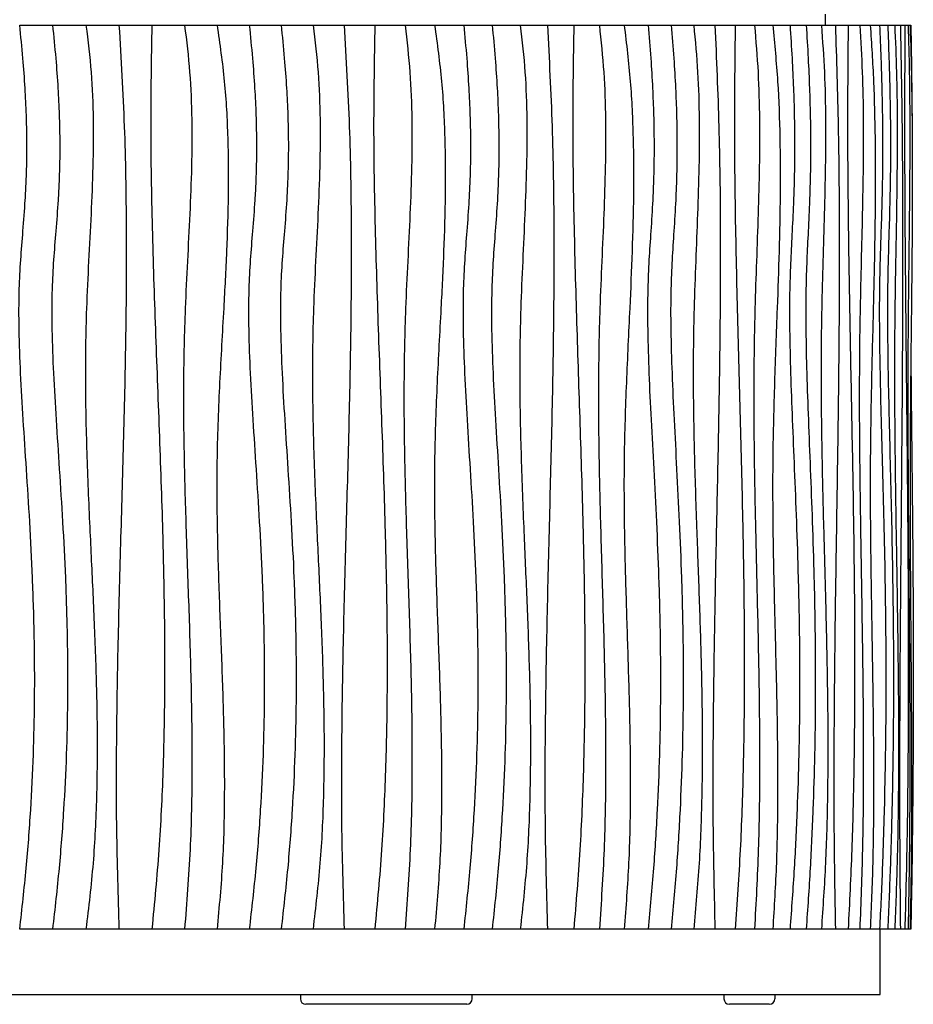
# Model space of a CAD drawing. Header units: millimetres. Extents: x 5 to 415, y 5 to 292.
# Tile 32 of 79: x 180 to 205, y 115 to 142. Entities that reach past the tile are written whole.
import ezdxf

# ---------------------------------------------------------------- set-up
doc = ezdxf.new("R2010")
doc.units = ezdxf.units.MM

msp = doc.modelspace()

# ---------------------------------------------------------------- linework, layer by layer
at = {"color": 7, "linetype": 'Continuous', "lineweight": 25}
for p, q in [((202.28, 142.306), (202.28, 142.606)), ((180.096, 142.306), (180.993, 142.306)), ((181.005, 142.306), (181.914, 142.306)), ((181.923, 142.306), (182.823, 142.306)), ((182.828, 142.306), (183.729, 142.306)), ((183.73, 142.306), (184.63, 142.306)), ((184.63, 142.306), (185.524, 142.306)), ((185.524, 142.306), (186.411, 142.306)), ((186.411, 142.306), (187.29, 142.306)), ((187.29, 142.306), (188.167, 142.306)), ((188.167, 142.306), (189.024, 142.306)), ((189.024, 142.306), (189.869, 142.306)), ((189.869, 142.306), (190.701, 142.306)), ((190.701, 142.306), (191.517, 142.306)), ((191.517, 142.306), (192.318, 142.306)), ((192.318, 142.306), (193.102, 142.306)), ((193.102, 142.306), (193.876, 142.306)), ((193.876, 142.306), (194.623, 142.306)), ((194.623, 142.306), (195.35, 142.306)), ((195.35, 142.306), (196.055, 142.306)), ((196.055, 142.306), (196.738, 142.306)), ((196.738, 142.306), (197.399, 142.306)), ((197.399, 142.306), (198.035, 142.306)), ((198.035, 142.306), (198.652, 142.306)), ((198.652, 142.306), (199.238, 142.306)), ((199.238, 142.306), (199.796, 142.306)), ((199.796, 142.306), (200.328, 142.306)), ((200.328, 142.306), (200.831, 142.306)), ((200.831, 142.306), (201.306, 142.306)), ((201.306, 142.306), (201.751, 142.306)), ((201.751, 142.306), (202.17, 142.306)), ((202.17, 142.306), (202.554, 142.306)), ((202.554, 142.306), (202.907, 142.306)), ((202.907, 142.306), (203.228, 142.306)), ((203.228, 142.306), (203.517, 142.306)), ((203.517, 142.306), (203.774, 142.306)), ((203.774, 142.306), (203.998, 142.306)), ((203.998, 142.306), (204.19, 142.306)), ((204.19, 142.306), (204.346, 142.306)), ((204.346, 142.306), (204.469, 142.306)), ((204.469, 142.306), (204.558, 142.306)), ((204.558, 142.306), (204.613, 142.306)), ((204.613, 142.306), (204.634, 142.306)), ((180.993, 117.406), (180.096, 117.406)), ((181.914, 117.406), (181.005, 117.406)), ((182.823, 117.406), (181.923, 117.406)), ((183.729, 117.406), (182.828, 117.406)), ((184.63, 117.406), (183.73, 117.406)), ((185.524, 117.406), (184.63, 117.406)), ((186.411, 117.406), (185.524, 117.406)), ((187.29, 117.406), (186.411, 117.406)), ((188.167, 117.406), (187.29, 117.406)), ((189.024, 117.406), (188.167, 117.406)), ((189.869, 117.406), (189.024, 117.406)), ((190.701, 117.406), (189.869, 117.406)), ((191.517, 117.406), (190.701, 117.406)), ((192.318, 117.406), (191.517, 117.406)), ((193.102, 117.406), (192.318, 117.406)), ((193.876, 117.406), (193.102, 117.406)), ((194.623, 117.406), (193.876, 117.406)), ((195.35, 117.406), (194.623, 117.406)), ((196.055, 117.406), (195.35, 117.406)), ((196.738, 117.406), (196.055, 117.406)), ((197.399, 117.406), (196.738, 117.406)), ((198.035, 117.406), (197.399, 117.406)), ((198.652, 117.406), (198.035, 117.406)), ((199.238, 117.406), (198.652, 117.406)), ((199.796, 117.406), (199.238, 117.406)), ((200.328, 117.406), (199.796, 117.406)), ((200.831, 117.406), (200.328, 117.406)), ((201.306, 117.406), (200.831, 117.406)), ((201.751, 117.406), (201.306, 117.406)), ((202.17, 117.406), (201.751, 117.406)), ((202.554, 117.406), (202.17, 117.406)), ((202.907, 117.406), (202.554, 117.406)), ((203.228, 117.406), (202.907, 117.406)), ((203.517, 117.406), (203.228, 117.406)), ((203.774, 117.406), (203.517, 117.406)), ((203.998, 117.406), (203.774, 117.406)), ((203.786, 115.606), (203.786, 117.406)), ((204.19, 117.406), (203.998, 117.406)), ((204.346, 117.406), (204.19, 117.406)), ((204.469, 117.406), (204.346, 117.406)), ((204.558, 117.406), (204.469, 117.406)), ((204.613, 117.406), (204.558, 117.406)), ((204.634, 117.406), (204.613, 117.406)), ((156.586, 115.606), (203.786, 115.606)), ((187.819, 115.606), (187.819, 115.486)), ((192.553, 115.486), (192.553, 115.606)), ((199.486, 115.606), (199.486, 115.486)), ((200.886, 115.606), (200.886, 115.486)), ((188.794, 115.336), (187.969, 115.336)), ((192.128, 115.336), (188.794, 115.336)), ((192.403, 115.336), (192.128, 115.336)), ((200.736, 115.336), (199.636, 115.336))]:
    msp.add_line(p, q, dxfattribs=at)
for centre, start, end in [((187.969, 115.486), 180, 270), ((192.403, 115.486), 270, 0), ((199.636, 115.486), 180, 270), ((200.736, 115.486), 270, 0)]:
    msp.add_arc(centre, 0.15, start, end, dxfattribs=at)
for points, knots in [([(180.08, 142.306), (180.111, 142.002), (180.169, 141.424), (180.228, 140.598), (180.264, 139.854), (180.279, 139.181), (180.277, 138.571), (180.26, 138.014), (180.227, 137.374), (180.172, 136.654), (180.104, 135.839), (180.057, 134.932), (180.058, 133.89), (180.102, 132.689), (180.177, 131.41), (180.268, 130.047), (180.36, 128.594), (180.438, 127.045), (180.489, 125.395), (180.497, 123.775), (180.462, 122.194), (180.387, 120.664), (180.266, 119.058), (180.143, 117.966), (180.08, 117.406)], [0, 0, 0, 0, 0.0367776, 0.0698355, 0.0995807, 0.1264174, 0.1507455, 0.1729586, 0.1934435, 0.2277612, 0.2598169, 0.2918548, 0.3369819, 0.3850726, 0.4363743, 0.4910896, 0.5494043, 0.611509, 0.6776136, 0.7479588, 0.8063853, 0.8677528, 0.9322295, 1, 1, 1, 1]), ([(180.993, 142.306), (181.024, 142.002), (181.082, 141.424), (181.142, 140.598), (181.178, 139.854), (181.193, 139.181), (181.191, 138.571), (181.174, 138.014), (181.141, 137.374), (181.086, 136.654), (181.017, 135.839), (180.969, 134.932), (180.971, 133.89), (181.015, 132.689), (181.091, 131.41), (181.182, 130.047), (181.274, 128.594), (181.353, 127.045), (181.404, 125.395), (181.412, 123.775), (181.377, 122.194), (181.301, 120.664), (181.18, 119.058), (181.056, 117.966), (180.993, 117.406)], [0, 0, 0, 0, 0.036778, 0.069835, 0.099581, 0.126417, 0.150745, 0.172959, 0.193444, 0.227761, 0.259817, 0.291855, 0.336982, 0.385073, 0.436374, 0.49109, 0.549404, 0.611509, 0.677614, 0.747959, 0.806385, 0.867753, 0.93223, 1, 1, 1, 1]), ([(181.914, 142.306), (181.968, 141.873), (182.075, 141.01), (182.12, 139.707), (182.108, 138.405), (182.055, 137.104), (181.985, 135.803), (181.91, 134.253), (181.885, 132.452), (181.933, 130.402), (182.018, 128.427), (182.111, 126.524), (182.187, 124.697), (182.23, 122.87), (182.214, 121.045), (182.13, 119.22), (181.986, 118.011), (181.914, 117.406)], [0, 0, 0, 0, 0.0524314, 0.1046165, 0.1567784, 0.2090007, 0.2612785, 0.3135711, 0.3957307, 0.477948, 0.5602295, 0.6336943, 0.7070915, 0.7803746, 0.8535463, 0.9266898, 1, 1, 1, 1]), ([(182.823, 142.306), (182.878, 141.377), (182.988, 139.52), (183.031, 136.73), (183.016, 133.942), (182.955, 131.153), (182.874, 128.381), (182.797, 125.625), (182.747, 122.885), (182.738, 120.145), (182.795, 118.319), (182.823, 117.406)], [0, 0, 0, 0, 0.112064, 0.224016, 0.335965, 0.447949, 0.559964, 0.669984, 0.779986, 0.889975, 1, 1, 1, 1]), ([(183.729, 142.306), (183.712, 141.376), (183.679, 139.516), (183.732, 136.725), (183.822, 133.933), (183.932, 131.141), (184.023, 128.549), (184.075, 126.157), (184.086, 123.966), (184.042, 121.776), (183.938, 119.587), (183.799, 118.133), (183.729, 117.406)], [0, 0, 0, 0, 0.111934, 0.223961, 0.336079, 0.44823, 0.560338, 0.648348, 0.736281, 0.824152, 0.912022, 1, 1, 1, 1]), ([(184.63, 142.306), (184.683, 141.873), (184.788, 141.01), (184.835, 139.707), (184.827, 138.406), (184.776, 137.105), (184.707, 135.804), (184.629, 134.255), (184.589, 132.457), (184.61, 130.41), (184.671, 128.315), (184.749, 126.172), (184.817, 123.98), (184.841, 121.788), (184.803, 119.594), (184.687, 118.136), (184.63, 117.406)], [0, 0, 0, 0, 0.052421, 0.104622, 0.156803, 0.209041, 0.261328, 0.313621, 0.395738, 0.477846, 0.559985, 0.648008, 0.736005, 0.823955, 0.9119, 1, 1, 1, 1]), ([(185.524, 142.306), (185.598, 141.79), (185.747, 140.76), (185.829, 139.2), (185.839, 137.639), (185.79, 136.076), (185.7, 134.351), (185.589, 132.463), (185.508, 130.412), (185.521, 128.435), (185.581, 126.534), (185.654, 124.707), (185.715, 122.882), (185.734, 121.056), (185.693, 119.228), (185.581, 118.014), (185.524, 117.406)], [0, 0, 0, 0, 0.062695, 0.125195, 0.187748, 0.250452, 0.313296, 0.39568, 0.477991, 0.560181, 0.633534, 0.70686, 0.780132, 0.853345, 0.92657, 1, 1, 1, 1]), ([(186.411, 142.306), (186.442, 142.002), (186.501, 141.424), (186.561, 140.598), (186.597, 139.854), (186.612, 139.181), (186.61, 138.571), (186.593, 138.014), (186.56, 137.374), (186.504, 136.654), (186.435, 135.839), (186.388, 134.932), (186.389, 133.89), (186.434, 132.689), (186.51, 131.41), (186.601, 130.047), (186.693, 128.594), (186.772, 127.045), (186.823, 125.395), (186.831, 123.775), (186.796, 122.194), (186.721, 120.664), (186.599, 119.058), (186.475, 117.966), (186.411, 117.406)], [0, 0, 0, 0, 0.0367776, 0.0698355, 0.0995807, 0.1264174, 0.1507455, 0.1729586, 0.1934435, 0.2277612, 0.2598169, 0.2918548, 0.3369819, 0.3850726, 0.4363743, 0.4910896, 0.5494043, 0.611509, 0.6776136, 0.7479588, 0.8063853, 0.8677528, 0.9322295, 1, 1, 1, 1]), ([(187.29, 142.306), (187.32, 142.002), (187.379, 141.424), (187.438, 140.598), (187.475, 139.854), (187.49, 139.181), (187.487, 138.571), (187.471, 138.014), (187.438, 137.374), (187.382, 136.654), (187.314, 135.839), (187.266, 134.932), (187.268, 133.89), (187.312, 132.689), (187.388, 131.41), (187.478, 130.047), (187.57, 128.594), (187.649, 127.045), (187.7, 125.395), (187.708, 123.775), (187.673, 122.194), (187.598, 120.664), (187.477, 119.058), (187.353, 117.966), (187.29, 117.406)], [0, 0, 0, 0, 0.0367776, 0.0698355, 0.0995807, 0.1264174, 0.1507455, 0.1729586, 0.1934435, 0.2277612, 0.2598169, 0.2918548, 0.3369819, 0.3850726, 0.4363743, 0.4910896, 0.5494043, 0.611509, 0.6776136, 0.7479588, 0.8063853, 0.8677528, 0.9322295, 1, 1, 1, 1]), ([(188.167, 142.306), (188.22, 141.873), (188.326, 141.01), (188.37, 139.707), (188.359, 138.405), (188.306, 137.104), (188.238, 135.803), (188.163, 134.253), (188.139, 132.452), (188.186, 130.402), (188.27, 128.427), (188.362, 126.524), (188.437, 124.697), (188.479, 122.87), (188.464, 121.045), (188.38, 119.22), (188.238, 118.011), (188.167, 117.406)], [0, 0, 0, 0, 0.0524314, 0.1046165, 0.1567784, 0.2090007, 0.2612785, 0.3135711, 0.3957307, 0.477948, 0.5602295, 0.6336943, 0.7070915, 0.7803746, 0.8535463, 0.9266898, 1, 1, 1, 1]), ([(189.024, 142.306), (189.078, 141.377), (189.185, 139.52), (189.228, 136.73), (189.213, 133.942), (189.153, 131.153), (189.074, 128.381), (188.998, 125.625), (188.95, 122.885), (188.941, 120.145), (188.996, 118.319), (189.024, 117.406)], [0, 0, 0, 0, 0.112064, 0.224016, 0.335965, 0.447949, 0.559964, 0.669984, 0.779986, 0.889975, 1, 1, 1, 1]), ([(189.869, 142.306), (189.853, 141.376), (189.821, 139.516), (189.872, 136.725), (189.96, 133.933), (190.066, 131.141), (190.154, 128.549), (190.205, 126.157), (190.215, 123.966), (190.172, 121.776), (190.072, 119.587), (189.937, 118.133), (189.869, 117.406)], [0, 0, 0, 0, 0.111934, 0.223961, 0.336079, 0.44823, 0.560338, 0.648348, 0.736281, 0.824152, 0.912022, 1, 1, 1, 1]), ([(190.701, 142.306), (190.751, 141.873), (190.853, 141.01), (190.898, 139.707), (190.89, 138.406), (190.841, 137.105), (190.775, 135.804), (190.7, 134.255), (190.662, 132.457), (190.682, 130.41), (190.74, 128.315), (190.815, 126.172), (190.88, 123.98), (190.903, 121.788), (190.866, 119.594), (190.756, 118.136), (190.701, 117.406)], [0, 0, 0, 0, 0.052421, 0.104622, 0.156803, 0.209041, 0.261328, 0.313621, 0.395738, 0.477846, 0.559985, 0.648008, 0.736005, 0.823955, 0.9119, 1, 1, 1, 1]), ([(191.517, 142.306), (191.588, 141.79), (191.729, 140.76), (191.807, 139.2), (191.817, 137.639), (191.77, 136.076), (191.684, 134.351), (191.579, 132.463), (191.502, 130.412), (191.514, 128.435), (191.571, 126.534), (191.641, 124.707), (191.699, 122.882), (191.717, 121.056), (191.678, 119.228), (191.571, 118.014), (191.517, 117.406)], [0, 0, 0, 0, 0.062695, 0.125195, 0.187748, 0.250452, 0.313296, 0.39568, 0.477991, 0.560181, 0.633534, 0.70686, 0.780132, 0.853345, 0.92657, 1, 1, 1, 1]), ([(192.318, 142.306), (192.347, 142.002), (192.402, 141.424), (192.459, 140.598), (192.493, 139.854), (192.507, 139.181), (192.505, 138.571), (192.489, 138.014), (192.458, 137.374), (192.406, 136.654), (192.341, 135.839), (192.296, 134.932), (192.297, 133.89), (192.34, 132.689), (192.411, 131.41), (192.496, 130.047), (192.583, 128.594), (192.658, 127.045), (192.706, 125.395), (192.713, 123.775), (192.68, 122.194), (192.609, 120.664), (192.495, 119.058), (192.378, 117.966), (192.318, 117.406)], [0, 0, 0, 0, 0.0367776, 0.0698355, 0.0995807, 0.1264174, 0.1507455, 0.1729586, 0.1934435, 0.2277612, 0.2598169, 0.2918548, 0.3369819, 0.3850726, 0.4363743, 0.4910896, 0.5494043, 0.611509, 0.6776136, 0.7479588, 0.8063853, 0.8677528, 0.9322295, 1, 1, 1, 1]), ([(193.102, 142.306), (193.131, 142.002), (193.185, 141.424), (193.241, 140.598), (193.274, 139.854), (193.288, 139.181), (193.286, 138.571), (193.271, 138.014), (193.24, 137.374), (193.189, 136.654), (193.125, 135.839), (193.081, 134.932), (193.082, 133.89), (193.123, 132.689), (193.193, 131.41), (193.278, 130.047), (193.364, 128.594), (193.437, 127.045), (193.484, 125.395), (193.492, 123.775), (193.459, 122.194), (193.389, 120.664), (193.276, 119.058), (193.161, 117.966), (193.102, 117.406)], [0, 0, 0, 0, 0.036778, 0.069835, 0.099581, 0.126417, 0.150745, 0.172959, 0.193444, 0.227761, 0.259817, 0.291855, 0.336982, 0.385073, 0.436374, 0.49109, 0.549404, 0.611509, 0.677614, 0.747959, 0.806385, 0.867753, 0.93223, 1, 1, 1, 1]), ([(193.876, 142.306), (193.925, 141.873), (194.023, 141.01), (194.063, 139.707), (194.053, 138.405), (194.004, 137.104), (193.941, 135.803), (193.873, 134.253), (193.85, 132.452), (193.894, 130.402), (193.971, 128.427), (194.055, 126.524), (194.125, 124.697), (194.163, 122.87), (194.149, 121.045), (194.072, 119.22), (193.942, 118.011), (193.876, 117.406)], [0, 0, 0, 0, 0.0524314, 0.1046165, 0.1567784, 0.2090007, 0.2612785, 0.3135711, 0.3957307, 0.477948, 0.5602295, 0.6336943, 0.7070915, 0.7803746, 0.8535463, 0.9266898, 1, 1, 1, 1]), ([(194.623, 142.306), (194.672, 141.377), (194.769, 139.52), (194.808, 136.73), (194.794, 133.942), (194.74, 131.153), (194.668, 128.381), (194.599, 125.625), (194.555, 122.885), (194.547, 120.145), (194.598, 118.319), (194.623, 117.406)], [0, 0, 0, 0, 0.112064, 0.224016, 0.335965, 0.447949, 0.559964, 0.669984, 0.779986, 0.889975, 1, 1, 1, 1]), ([(195.35, 142.306), (195.335, 141.376), (195.306, 139.516), (195.352, 136.725), (195.431, 133.933), (195.526, 131.141), (195.605, 128.549), (195.652, 126.157), (195.661, 123.966), (195.622, 121.776), (195.532, 119.587), (195.41, 118.133), (195.35, 117.406)], [0, 0, 0, 0, 0.111934, 0.223961, 0.336079, 0.44823, 0.560338, 0.648348, 0.736281, 0.824152, 0.912022, 1, 1, 1, 1]), ([(196.055, 142.306), (196.1, 141.873), (196.19, 141.01), (196.23, 139.707), (196.223, 138.406), (196.18, 137.105), (196.121, 135.804), (196.054, 134.255), (196.02, 132.457), (196.038, 130.41), (196.09, 128.315), (196.156, 126.172), (196.214, 123.98), (196.235, 121.788), (196.202, 119.594), (196.104, 118.136), (196.055, 117.406)], [0, 0, 0, 0, 0.052421, 0.104622, 0.156803, 0.209041, 0.261328, 0.313621, 0.395738, 0.477846, 0.559985, 0.648008, 0.736005, 0.823955, 0.9119, 1, 1, 1, 1]), ([(196.738, 142.306), (196.8, 141.79), (196.924, 140.76), (196.993, 139.2), (197.001, 137.639), (196.96, 136.076), (196.885, 134.351), (196.792, 132.463), (196.725, 130.412), (196.736, 128.435), (196.786, 126.534), (196.847, 124.707), (196.898, 122.882), (196.913, 121.056), (196.879, 119.228), (196.785, 118.014), (196.738, 117.406)], [0, 0, 0, 0, 0.062695, 0.125195, 0.187748, 0.250452, 0.313296, 0.39568, 0.477991, 0.560181, 0.633534, 0.70686, 0.780132, 0.853345, 0.92657, 1, 1, 1, 1]), ([(197.399, 142.306), (197.424, 142.002), (197.472, 141.424), (197.52, 140.598), (197.55, 139.854), (197.562, 139.181), (197.56, 138.571), (197.547, 138.014), (197.52, 137.374), (197.474, 136.654), (197.418, 135.839), (197.379, 134.932), (197.38, 133.89), (197.417, 132.689), (197.479, 131.41), (197.553, 130.047), (197.629, 128.594), (197.693, 127.045), (197.735, 125.395), (197.741, 123.775), (197.713, 122.194), (197.651, 120.664), (197.552, 119.058), (197.45, 117.966), (197.399, 117.406)], [0, 0, 0, 0, 0.0367776, 0.0698355, 0.0995807, 0.1264174, 0.1507455, 0.1729586, 0.1934435, 0.2277612, 0.2598169, 0.2918548, 0.3369819, 0.3850726, 0.4363743, 0.4910896, 0.5494043, 0.611509, 0.6776136, 0.7479588, 0.8063853, 0.8677528, 0.9322295, 1, 1, 1, 1]), ([(198.035, 142.306), (198.059, 142.002), (198.106, 141.424), (198.153, 140.598), (198.182, 139.854), (198.194, 139.181), (198.192, 138.571), (198.179, 138.014), (198.153, 137.374), (198.109, 136.654), (198.054, 135.839), (198.016, 134.932), (198.017, 133.89), (198.053, 132.689), (198.113, 131.41), (198.185, 130.047), (198.259, 128.594), (198.321, 127.045), (198.362, 125.395), (198.368, 123.775), (198.34, 122.194), (198.28, 120.664), (198.184, 119.058), (198.085, 117.966), (198.035, 117.406)], [0, 0, 0, 0, 0.0367776, 0.0698355, 0.0995807, 0.1264174, 0.1507455, 0.1729586, 0.1934435, 0.2277612, 0.2598169, 0.2918548, 0.3369819, 0.3850726, 0.4363743, 0.4910896, 0.5494043, 0.611509, 0.6776136, 0.7479588, 0.8063853, 0.8677528, 0.9322295, 1, 1, 1, 1]), ([(198.652, 142.306), (198.694, 141.873), (198.776, 141.01), (198.81, 139.707), (198.802, 138.405), (198.76, 137.104), (198.707, 135.803), (198.649, 134.253), (198.63, 132.452), (198.667, 130.402), (198.733, 128.427), (198.804, 126.524), (198.862, 124.697), (198.895, 122.87), (198.883, 121.045), (198.818, 119.22), (198.708, 118.011), (198.652, 117.406)], [0, 0, 0, 0, 0.052431, 0.104616, 0.156778, 0.209001, 0.261279, 0.313571, 0.395731, 0.477948, 0.56023, 0.633694, 0.707091, 0.780375, 0.853546, 0.92669, 1, 1, 1, 1]), ([(199.238, 142.306), (199.278, 141.377), (199.36, 139.52), (199.392, 136.73), (199.381, 133.942), (199.335, 131.153), (199.275, 128.381), (199.218, 125.625), (199.181, 122.885), (199.174, 120.145), (199.217, 118.319), (199.238, 117.406)], [0, 0, 0, 0, 0.112064, 0.224016, 0.335965, 0.447949, 0.559964, 0.669984, 0.779986, 0.889975, 1, 1, 1, 1]), ([(199.796, 142.306), (199.785, 141.376), (199.761, 139.516), (199.798, 136.725), (199.863, 133.933), (199.942, 131.141), (200.006, 128.549), (200.044, 126.157), (200.052, 123.966), (200.02, 121.776), (199.946, 119.587), (199.846, 118.133), (199.796, 117.406)], [0, 0, 0, 0, 0.111934, 0.223961, 0.336079, 0.44823, 0.560338, 0.648348, 0.736281, 0.824152, 0.912022, 1, 1, 1, 1]), ([(200.328, 142.306), (200.364, 141.873), (200.437, 141.01), (200.469, 139.707), (200.464, 138.406), (200.429, 137.105), (200.381, 135.804), (200.327, 134.255), (200.3, 132.457), (200.315, 130.41), (200.356, 128.315), (200.41, 126.172), (200.457, 123.98), (200.473, 121.788), (200.447, 119.594), (200.368, 118.136), (200.328, 117.406)], [0, 0, 0, 0, 0.052421, 0.104622, 0.156803, 0.209041, 0.261328, 0.313621, 0.395738, 0.477846, 0.559985, 0.648008, 0.736005, 0.823955, 0.9119, 1, 1, 1, 1]), ([(200.831, 142.306), (200.88, 141.79), (200.979, 140.76), (201.033, 139.2), (201.04, 137.639), (201.007, 136.076), (200.947, 134.351), (200.874, 132.463), (200.821, 130.412), (200.829, 128.435), (200.869, 126.534), (200.917, 124.707), (200.958, 122.882), (200.97, 121.056), (200.943, 119.228), (200.869, 118.014), (200.831, 117.406)], [0, 0, 0, 0, 0.062695, 0.125195, 0.187748, 0.250452, 0.313296, 0.39568, 0.477991, 0.560181, 0.633534, 0.70686, 0.780132, 0.853345, 0.92657, 1, 1, 1, 1]), ([(201.306, 142.306), (201.325, 142.002), (201.363, 141.424), (201.401, 140.598), (201.424, 139.854), (201.433, 139.181), (201.432, 138.571), (201.421, 138.014), (201.4, 137.374), (201.365, 136.654), (201.321, 135.839), (201.291, 134.932), (201.292, 133.89), (201.32, 132.689), (201.368, 131.41), (201.426, 130.047), (201.485, 128.594), (201.535, 127.045), (201.568, 125.395), (201.573, 123.775), (201.551, 122.194), (201.503, 120.664), (201.425, 119.058), (201.346, 117.966), (201.306, 117.406)], [0, 0, 0, 0, 0.0367776, 0.0698355, 0.0995807, 0.1264174, 0.1507455, 0.1729586, 0.1934435, 0.2277612, 0.2598169, 0.2918548, 0.3369819, 0.3850726, 0.4363743, 0.4910896, 0.5494043, 0.611509, 0.6776136, 0.7479588, 0.8063853, 0.8677528, 0.9322295, 1, 1, 1, 1]), ([(201.751, 142.306), (201.77, 142.002), (201.805, 141.424), (201.842, 140.598), (201.864, 139.854), (201.873, 139.181), (201.871, 138.571), (201.861, 138.014), (201.841, 137.374), (201.808, 136.654), (201.766, 135.839), (201.737, 134.932), (201.738, 133.89), (201.765, 132.689), (201.811, 131.41), (201.866, 130.047), (201.922, 128.594), (201.97, 127.045), (202.001, 125.395), (202.006, 123.775), (201.985, 122.194), (201.939, 120.664), (201.865, 119.058), (201.79, 117.966), (201.751, 117.406)], [0, 0, 0, 0, 0.0367776, 0.0698355, 0.0995807, 0.1264174, 0.1507455, 0.1729586, 0.1934435, 0.2277612, 0.2598169, 0.2918548, 0.3369819, 0.3850726, 0.4363743, 0.4910896, 0.5494043, 0.611509, 0.6776136, 0.7479588, 0.8063853, 0.8677528, 0.9322295, 1, 1, 1, 1]), ([(202.17, 142.306), (202.201, 141.873), (202.263, 141.01), (202.288, 139.707), (202.282, 138.405), (202.251, 137.104), (202.211, 135.803), (202.168, 134.253), (202.153, 132.452), (202.181, 130.402), (202.23, 128.427), (202.283, 126.524), (202.327, 124.697), (202.352, 122.87), (202.343, 121.045), (202.294, 119.22), (202.211, 118.011), (202.17, 117.406)], [0, 0, 0, 0, 0.0524314, 0.1046165, 0.1567784, 0.2090007, 0.2612785, 0.3135711, 0.3957307, 0.477948, 0.5602295, 0.6336943, 0.7070915, 0.7803746, 0.8535463, 0.9266898, 1, 1, 1, 1]), ([(202.554, 142.306), (202.584, 141.377), (202.643, 139.52), (202.667, 136.73), (202.659, 133.942), (202.625, 131.153), (202.582, 128.381), (202.54, 125.625), (202.513, 122.885), (202.508, 120.145), (202.539, 118.319), (202.554, 117.406)], [0, 0, 0, 0, 0.112064, 0.224016, 0.335965, 0.447949, 0.559964, 0.669984, 0.779986, 0.889975, 1, 1, 1, 1]), ([(202.907, 142.306), (202.899, 141.376), (202.882, 139.516), (202.908, 136.725), (202.955, 133.933), (203.01, 131.141), (203.057, 128.549), (203.084, 126.157), (203.089, 123.966), (203.067, 121.776), (203.014, 119.587), (202.943, 118.133), (202.907, 117.406)], [0, 0, 0, 0, 0.111934, 0.223961, 0.336079, 0.44823, 0.560338, 0.648348, 0.736281, 0.824152, 0.912022, 1, 1, 1, 1]), ([(203.228, 142.306), (203.253, 141.873), (203.304, 141.01), (203.326, 139.707), (203.322, 138.406), (203.298, 137.105), (203.265, 135.804), (203.228, 134.255), (203.209, 132.457), (203.219, 130.41), (203.248, 128.315), (203.285, 126.172), (203.317, 123.98), (203.329, 121.788), (203.311, 119.594), (203.256, 118.136), (203.228, 117.406)], [0, 0, 0, 0, 0.052421, 0.104622, 0.156803, 0.209041, 0.261328, 0.313621, 0.395738, 0.477846, 0.559985, 0.648008, 0.736005, 0.823955, 0.9119, 1, 1, 1, 1]), ([(203.517, 142.306), (203.55, 141.79), (203.616, 140.76), (203.653, 139.2), (203.658, 137.639), (203.636, 136.076), (203.595, 134.351), (203.546, 132.463), (203.51, 130.412), (203.516, 128.435), (203.543, 126.534), (203.575, 124.707), (203.602, 122.882), (203.611, 121.056), (203.593, 119.228), (203.542, 118.014), (203.517, 117.406)], [0, 0, 0, 0, 0.062695, 0.125195, 0.187748, 0.250452, 0.313296, 0.39568, 0.477991, 0.560181, 0.633534, 0.70686, 0.780132, 0.853345, 0.92657, 1, 1, 1, 1]), ([(203.774, 142.306), (203.786, 142.002), (203.811, 141.424), (203.835, 140.598), (203.85, 139.854), (203.857, 139.181), (203.856, 138.571), (203.849, 138.014), (203.835, 137.374), (203.812, 136.654), (203.784, 135.839), (203.764, 134.932), (203.765, 133.89), (203.783, 132.689), (203.814, 131.41), (203.852, 130.047), (203.89, 128.594), (203.923, 127.045), (203.944, 125.395), (203.947, 123.775), (203.933, 122.194), (203.901, 120.664), (203.851, 119.058), (203.8, 117.966), (203.774, 117.406)], [0, 0, 0, 0, 0.036778, 0.069835, 0.099581, 0.126417, 0.150745, 0.172959, 0.193444, 0.227761, 0.259817, 0.291855, 0.336982, 0.385073, 0.436374, 0.49109, 0.549404, 0.611509, 0.677614, 0.747959, 0.806385, 0.867753, 0.93223, 1, 1, 1, 1]), ([(203.998, 142.306), (204.009, 142.002), (204.031, 141.424), (204.054, 140.598), (204.068, 139.854), (204.074, 139.181), (204.073, 138.571), (204.066, 138.014), (204.054, 137.374), (204.033, 136.654), (204.007, 135.839), (203.989, 134.932), (203.989, 133.89), (204.006, 132.689), (204.035, 131.41), (204.069, 130.047), (204.104, 128.594), (204.134, 127.045), (204.154, 125.395), (204.157, 123.775), (204.143, 122.194), (204.115, 120.664), (204.069, 119.058), (204.022, 117.966), (203.998, 117.406)], [0, 0, 0, 0, 0.036778, 0.069835, 0.099581, 0.126417, 0.150745, 0.172959, 0.193444, 0.227761, 0.259817, 0.291855, 0.336982, 0.385073, 0.436374, 0.49109, 0.549404, 0.611509, 0.677614, 0.747959, 0.806385, 0.867753, 0.93223, 1, 1, 1, 1]), ([(204.19, 142.306), (204.208, 141.873), (204.245, 141.01), (204.26, 139.707), (204.256, 138.405), (204.238, 137.104), (204.214, 135.803), (204.188, 134.253), (204.18, 132.452), (204.196, 130.402), (204.225, 128.427), (204.257, 126.524), (204.283, 124.697), (204.298, 122.87), (204.292, 121.045), (204.263, 119.22), (204.214, 118.011), (204.19, 117.406)], [0, 0, 0, 0, 0.0524314, 0.1046165, 0.1567784, 0.2090007, 0.2612785, 0.3135711, 0.3957307, 0.477948, 0.5602295, 0.6336943, 0.7070915, 0.7803746, 0.8535463, 0.9266898, 1, 1, 1, 1]), ([(204.346, 142.306), (204.363, 141.377), (204.397, 139.52), (204.41, 136.73), (204.405, 133.942), (204.386, 131.153), (204.362, 128.381), (204.338, 125.625), (204.323, 122.885), (204.32, 120.145), (204.337, 118.319), (204.346, 117.406)], [0, 0, 0, 0, 0.112064, 0.224016, 0.335965, 0.447949, 0.559964, 0.669984, 0.779986, 0.889975, 1, 1, 1, 1]), ([(204.469, 142.306), (204.465, 141.376), (204.456, 139.516), (204.47, 136.725), (204.494, 133.933), (204.524, 131.141), (204.548, 128.549), (204.563, 126.157), (204.565, 123.966), (204.554, 121.776), (204.526, 119.587), (204.488, 118.133), (204.469, 117.406)], [0, 0, 0, 0, 0.111934, 0.223961, 0.336079, 0.44823, 0.560338, 0.648348, 0.736281, 0.824152, 0.912022, 1, 1, 1, 1]), ([(204.558, 142.306), (204.571, 141.873), (204.595, 141.01), (204.606, 139.707), (204.604, 138.406), (204.592, 137.105), (204.576, 135.804), (204.558, 134.255), (204.549, 132.457), (204.554, 130.41), (204.568, 128.315), (204.586, 126.172), (204.602, 123.98), (204.607, 121.788), (204.599, 119.594), (204.572, 118.136), (204.558, 117.406)], [0, 0, 0, 0, 0.052421, 0.104622, 0.156803, 0.209041, 0.261328, 0.313621, 0.395738, 0.477846, 0.559985, 0.648008, 0.736005, 0.823955, 0.9119, 1, 1, 1, 1]), ([(204.613, 142.306), (204.628, 141.79), (204.657, 140.76), (204.674, 139.2), (204.676, 137.639), (204.666, 136.076), (204.648, 134.351), (204.626, 132.463), (204.61, 130.412), (204.613, 128.435), (204.624, 126.534), (204.639, 124.707), (204.651, 122.882), (204.655, 121.056), (204.647, 119.228), (204.624, 118.014), (204.613, 117.406)], [0, 0, 0, 0, 0.062695, 0.125195, 0.187748, 0.250452, 0.313296, 0.39568, 0.477991, 0.560181, 0.633534, 0.70686, 0.780132, 0.853345, 0.92657, 1, 1, 1, 1]), ([(204.634, 142.306), (204.639, 142.002), (204.649, 141.424), (204.658, 140.598), (204.663, 140.071), (204.664, 139.818), (204.664, 139.812)], [0, 0, 0, 0, 0.366736, 0.69638, 0.992992, 1, 1, 1, 1]), ([(204.635, 133.227), (204.636, 133.056), (204.639, 132.46), (204.65, 131.41), (204.665, 130.047), (204.68, 128.594), (204.693, 127.045), (204.701, 125.395), (204.702, 123.775), (204.696, 122.194), (204.684, 120.664), (204.665, 119.058), (204.644, 117.966), (204.634, 117.406)], [0, 0, 0, 0, 0.032225, 0.112964, 0.199075, 0.290851, 0.388591, 0.492627, 0.603337, 0.695288, 0.791869, 0.893343, 1, 1, 1, 1])]:
    msp.add_open_spline(points, degree=3, knots=knots, dxfattribs=at)

doc.saveas('drawing.dxf')
